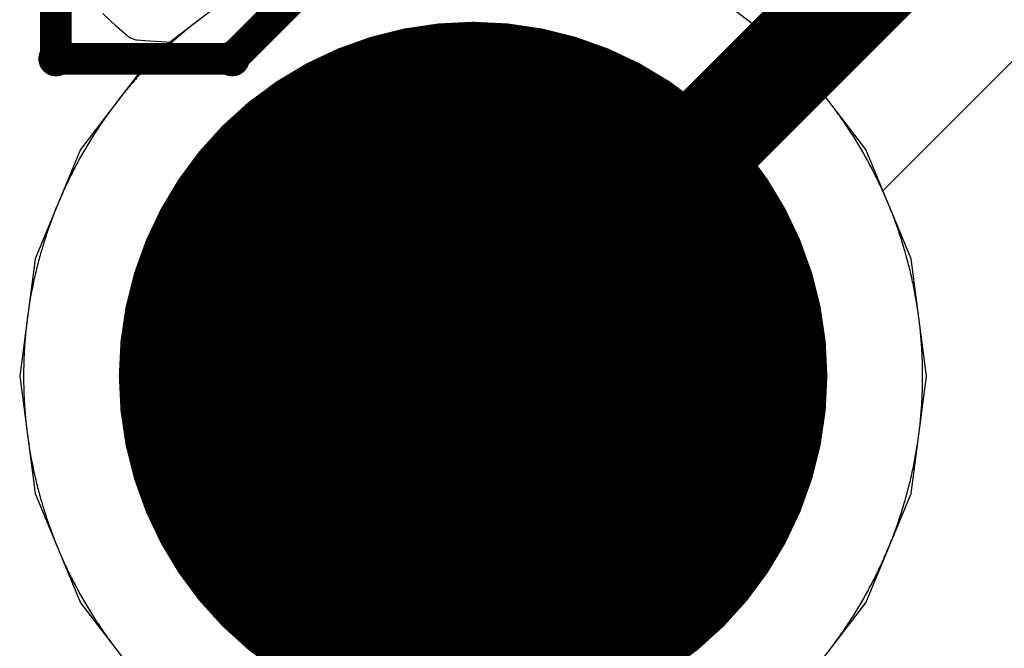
# Model space of a CAD drawing. Extents: x -1.5 to 9, y -3 to 5.
# Tile 137 of 256: x 0.5071 to 0.6002, y 2.8743 to 2.9337. Entities that reach past the tile are written whole.
import ezdxf

# ---------------------------------------------------------------- set-up
doc = ezdxf.new("R2010")
doc.units = 0
doc.layers.get('0').update_dxf_attribs({"linetype": 'CONTINUOUS'})
for name, color, linetype in [('qfn16-30-34-a_copper_signal_1', 1, 'CONTINUOUS'), ('qfn16-30-34-a_copper_signal_2', 1, 'CONTINUOUS'), ('qfn16-30-34-a_copper_signal_bot', 5, 'CONTINUOUS'), ('qfn16-30-34-a_copper_signal_top', 1, 'CONTINUOUS'), ('qfn16-30-34-a_drawing_1', 1, 'CONTINUOUS'), ('qfn16-30-34-a_drillmap_1', 1, 'CONTINUOUS'), ('qfn16-30-34-a_pth_drill', 1, 'CONTINUOUS'), ('qfn16-30-34-a_soldermask_bot', 1, 'CONTINUOUS'), ('qfn16-30-34-a_soldermask_top', 1, 'CONTINUOUS')]:
    doc.layers.add(name, color=color, linetype=linetype)

# ---------------------------------------------------------------- blocks, each defined once
blk = doc.blocks.new('D20')
at = {"const_width": 0.005}
blk.add_lwpolyline([(-0.0025, 0, 1), (0.0025, 0, 1)], format="xyb", close=True, dxfattribs=at)
blk = doc.blocks.new('D24')
at = {"const_width": 0.0325}
blk.add_lwpolyline([(-0.01625, 0, 1), (0.01625, 0, 1)], format="xyb", close=True, dxfattribs=at)
blk = doc.blocks.new('D38')
at = {"const_width": 0.0335}
blk.add_lwpolyline([(-0.01675, 0, 1), (0.01675, 0, 1)], format="xyb", close=True, dxfattribs=at)
blk = doc.blocks.new('D60')
at = {"const_width": 0.0225}
blk.add_lwpolyline([(-0.01125, 0, 1), (0.01125, 0, 1)], format="xyb", close=True, dxfattribs=at)
blk = doc.blocks.new('D69')
at = {"const_width": 0.001667}
blk.add_lwpolyline([(-0.000833, 0, 1), (0.000833, 0, 1)], format="xyb", close=True, dxfattribs=at)
blk = doc.blocks.new('D44')
at = {"const_width": 0.0025}
blk.add_lwpolyline([(-0.00125, 0, 1), (0.00125, 0, 1)], format="xyb", close=True, dxfattribs=at)

msp = doc.modelspace()

# ---------------------------------------------------------------- linework, layer by layer
at = {"layer": 'qfn16-30-34-a_copper_signal_1', "color": 1}
for points in [[(0.524225, 2.933792), (0.524079, 2.93368), (0.523934, 2.933568), (0.523789, 2.933455), (0.523645, 2.933342), (0.523502, 2.933228), (0.523359, 2.933113), (0.523216, 2.932998), (0.523074, 2.932882), (0.522932, 2.932766), (0.522791, 2.932648), (0.52265, 2.932531), (0.52251, 2.932412), (0.52237, 2.932294), (0.522231, 2.932174), (0.522093, 2.932054), (0.521955, 2.931933), (0.521817, 2.931812), (0.52168, 2.93169), (0.521544, 2.931567), (0.521408, 2.931444), (0.521272, 2.931321), (0.521137, 2.931196), (0.521003, 2.931072), (0.520869, 2.930946), (0.520736, 2.93082), (0.520603, 2.930693), (0.520471, 2.930566), (0.52034, 2.930439), (0.520208, 2.93031), (0.520078, 2.930182), (0.519948, 2.930052), (0.519818, 2.929922), (0.51969, 2.929792), (0.519561, 2.92966), (0.519434, 2.929529), (0.519307, 2.929397), (0.51918, 2.929264), (0.519054, 2.929131), (0.518928, 2.928997), (0.518804, 2.928863), (0.518679, 2.928728), (0.518556, 2.928592), (0.518433, 2.928456), (0.51831, 2.92832), (0.518188, 2.928183), (0.518067, 2.928045), (0.517946, 2.927907), (0.517826, 2.927769), (0.517707, 2.92763), (0.517588, 2.92749), (0.517469, 2.92735), (0.517351, 2.927209), (0.517234, 2.927068), (0.517118, 2.926926), (0.517002, 2.926784), (0.516887, 2.926642), (0.516772, 2.926498), (0.516658, 2.926355), (0.516545, 2.926211), (0.516432, 2.926066), (0.51632, 2.925921), (0.516208, 2.925775), (0.516097, 2.925629), (0.515987, 2.925483), (0.515877, 2.925336), (0.515768, 2.925188), (0.51566, 2.92504), (0.515552, 2.924892), (0.515445, 2.924743), (0.515339, 2.924594), (0.515233, 2.924444), (0.515128, 2.924294), (0.515023, 2.924143), (0.514919, 2.923992), (0.514816, 2.92384), (0.514713, 2.923688), (0.514612, 2.923535), (0.51451, 2.923383), (0.51441, 2.923229), (0.51431, 2.923075), (0.514211, 2.922921), (0.514112, 2.922767), (0.514014, 2.922611), (0.513917, 2.922456), (0.51382, 2.9223), (0.513724, 2.922144), (0.513629, 2.921987), (0.513535, 2.92183), (0.513441, 2.921672), (0.513348, 2.921514), (0.513255, 2.921356), (0.513163, 2.921197), (0.513072, 2.921038), (0.512982, 2.920878), (0.512892, 2.920718), (0.512803, 2.920558), (0.512715, 2.920397), (0.512627, 2.920236), (0.51254, 2.920075), (0.512454, 2.919913), (0.512368, 2.919751), (0.512283, 2.919588), (0.512199, 2.919425), (0.512115, 2.919262), (0.512033, 2.919098), (0.511951, 2.918934), (0.511869, 2.91877), (0.511789, 2.918605), (0.511709, 2.91844), (0.51163, 2.918275), (0.511551, 2.918109), (0.511473, 2.917943), (0.511396, 2.917776), (0.51132, 2.91761), (0.511244, 2.917443), (0.511169, 2.917275), (0.511095, 2.917107), (0.511022, 2.916939), (0.510949, 2.916771), (0.510877, 2.916602), (0.510806, 2.916433), (0.510735, 2.916264), (0.510665, 2.916095), (0.510596, 2.915925), (0.510528, 2.915754), (0.51046, 2.915584), (0.510393, 2.915413), (0.510327, 2.915242), (0.510262, 2.915071), (0.510197, 2.914899), (0.510133, 2.914727), (0.51007, 2.914555), (0.510007, 2.914383), (0.509946, 2.91421), (0.509885, 2.914037), (0.509825, 2.913864), (0.509765, 2.91369), (0.509707, 2.913516), (0.509649, 2.913342), (0.509591, 2.913168), (0.509535, 2.912994), (0.509479, 2.912819), (0.509424, 2.912644), (0.50937, 2.912469), (0.509317, 2.912293), (0.509264, 2.912118), (0.509212, 2.911942), (0.509161, 2.911765), (0.509111, 2.911589), (0.509061, 2.911413), (0.509012, 2.911236), (0.508964, 2.911059), (0.508917, 2.910882), (0.50887, 2.910704), (0.508824, 2.910527), (0.508779, 2.910349), (0.508735, 2.910171), (0.508691, 2.909993), (0.508649, 2.909814), (0.508607, 2.909636), (0.508565, 2.909457), (0.508525, 2.909278), (0.508485, 2.909099), (0.508447, 2.90892), (0.508408, 2.908741), (0.508371, 2.908561), (0.508334, 2.908381), (0.508299, 2.908201), (0.508264, 2.908021), (0.508229, 2.907841), (0.508196, 2.907661), (0.508163, 2.90748), (0.508132, 2.9073), (0.5081, 2.907119), (0.50807, 2.906938), (0.508041, 2.906757), (0.508012, 2.906576), (0.507984, 2.906395), (0.507957, 2.906213), (0.50793, 2.906032), (0.507904, 2.90585), (0.50788, 2.905669), (0.507856, 2.905487), (0.507832, 2.905305), (0.50781, 2.905123), (0.507788, 2.904941), (0.507767, 2.904758), (0.507747, 2.904576), (0.507728, 2.904394), (0.507709, 2.904211), (0.507691, 2.904029), (0.507674, 2.903846), (0.507658, 2.903664), (0.507643, 2.903481), (0.507628, 2.903298), (0.507614, 2.903115), (0.507601, 2.902932), (0.507589, 2.902749), (0.507577, 2.902566), (0.507567, 2.902383), (0.507557, 2.9022), (0.507548, 2.902017), (0.507539, 2.901834), (0.507532, 2.90165), (0.507525, 2.901467), (0.507519, 2.901284), (0.507514, 2.9011), (0.50751, 2.900917), (0.507506, 2.900734), (0.507503, 2.90055), (0.507502, 2.900367), (0.5075, 2.900183), (0.5075, 2.9), (0.5075, 2.899817), (0.507502, 2.899633), (0.507503, 2.89945), (0.507506, 2.899266), (0.50751, 2.899083), (0.507514, 2.8989), (0.507519, 2.898716), (0.507525, 2.898533), (0.507532, 2.89835), (0.507539, 2.898166), (0.507548, 2.897983), (0.507557, 2.8978), (0.507567, 2.897617), (0.507577, 2.897434), (0.507589, 2.897251), (0.507601, 2.897068), (0.507614, 2.896885), (0.507628, 2.896702), (0.507643, 2.896519), (0.507658, 2.896336), (0.507674, 2.896154), (0.507691, 2.895971), (0.507709, 2.895789), (0.507728, 2.895606), (0.507747, 2.895424), (0.507767, 2.895242), (0.507788, 2.895059), (0.50781, 2.894877), (0.507832, 2.894695), (0.507856, 2.894513), (0.50788, 2.894331), (0.507904, 2.89415), (0.50793, 2.893968), (0.507957, 2.893787), (0.507984, 2.893605), (0.508012, 2.893424), (0.508041, 2.893243), (0.50807, 2.893062), (0.5081, 2.892881), (0.508132, 2.8927), (0.508163, 2.89252), (0.508196, 2.892339), (0.508229, 2.892159), (0.508264, 2.891979), (0.508299, 2.891799), (0.508334, 2.891619), (0.508371, 2.891439), (0.508408, 2.891259), (0.508447, 2.89108), (0.508485, 2.890901), (0.508525, 2.890722), (0.508565, 2.890543), (0.508607, 2.890364), (0.508649, 2.890186), (0.508691, 2.890007), (0.508735, 2.889829), (0.508779, 2.889651), (0.508824, 2.889473), (0.50887, 2.889296), (0.508917, 2.889118), (0.508964, 2.888941), (0.509012, 2.888764), (0.509061, 2.888587), (0.509111, 2.888411), (0.509161, 2.888235), (0.509212, 2.888058), (0.509264, 2.887882), (0.509317, 2.887707), (0.50937, 2.887531), (0.509424, 2.887356), (0.509479, 2.887181), (0.509535, 2.887006), (0.509591, 2.886832), (0.509649, 2.886658), (0.509707, 2.886484), (0.509765, 2.88631), (0.509825, 2.886136), (0.509885, 2.885963), (0.509946, 2.88579), (0.510007, 2.885617), (0.51007, 2.885445), (0.510133, 2.885273), (0.510197, 2.885101), (0.510262, 2.884929), (0.510327, 2.884758), (0.510393, 2.884587), (0.51046, 2.884416), (0.510528, 2.884246), (0.510596, 2.884075), (0.510665, 2.883905), (0.510735, 2.883736), (0.510806, 2.883567), (0.510877, 2.883398), (0.510949, 2.883229), (0.511022, 2.883061), (0.511095, 2.882893), (0.511169, 2.882725), (0.511244, 2.882557), (0.51132, 2.88239), (0.511396, 2.882224), (0.511473, 2.882057), (0.511551, 2.881891), (0.51163, 2.881725), (0.511709, 2.88156), (0.511789, 2.881395), (0.511869, 2.88123), (0.511951, 2.881066), (0.512033, 2.880902), (0.512115, 2.880738), (0.512199, 2.880575), (0.512283, 2.880412), (0.512368, 2.880249), (0.512454, 2.880087), (0.51254, 2.879925), (0.512627, 2.879764), (0.512715, 2.879603), (0.512803, 2.879442), (0.512892, 2.879282), (0.512982, 2.879122), (0.513072, 2.878962), (0.513163, 2.878803), (0.513255, 2.878644), (0.513348, 2.878486), (0.513441, 2.878328), (0.513535, 2.87817), (0.513629, 2.878013), (0.513724, 2.877856), (0.51382, 2.8777), (0.513917, 2.877544), (0.514014, 2.877389), (0.514112, 2.877233), (0.514211, 2.877079), (0.51431, 2.876925), (0.51441, 2.876771), (0.51451, 2.876617), (0.514612, 2.876465), (0.514713, 2.876312), (0.514816, 2.87616), (0.514919, 2.876008), (0.515023, 2.875857), (0.515128, 2.875706), (0.515233, 2.875556), (0.515339, 2.875406), (0.515445, 2.875257), (0.515552, 2.875108), (0.51566, 2.87496), (0.515768, 2.874812), (0.515877, 2.874664), (0.515987, 2.874517), (0.516097, 2.874371), (0.516208, 2.874225)], [(0.583792, 2.874225), (0.583903, 2.874371), (0.584013, 2.874517), (0.584123, 2.874664), (0.584232, 2.874812), (0.58434, 2.87496), (0.584448, 2.875108), (0.584555, 2.875257), (0.584661, 2.875406), (0.584767, 2.875556), (0.584872, 2.875706), (0.584977, 2.875857), (0.585081, 2.876008), (0.585184, 2.87616), (0.585287, 2.876312), (0.585388, 2.876465), (0.58549, 2.876617), (0.58559, 2.876771), (0.58569, 2.876925), (0.585789, 2.877079), (0.585888, 2.877233), (0.585986, 2.877389), (0.586083, 2.877544), (0.58618, 2.8777), (0.586276, 2.877856), (0.586371, 2.878013), (0.586465, 2.87817), (0.586559, 2.878328), (0.586652, 2.878486), (0.586745, 2.878644), (0.586837, 2.878803), (0.586928, 2.878962), (0.587018, 2.879122), (0.587108, 2.879282), (0.587197, 2.879442), (0.587285, 2.879603), (0.587373, 2.879764), (0.58746, 2.879925), (0.587546, 2.880087), (0.587632, 2.880249), (0.587717, 2.880412), (0.587801, 2.880575), (0.587885, 2.880738), (0.587967, 2.880902), (0.588049, 2.881066), (0.588131, 2.88123), (0.588211, 2.881395), (0.588291, 2.88156), (0.58837, 2.881725), (0.588449, 2.881891), (0.588527, 2.882057), (0.588604, 2.882224), (0.58868, 2.88239), (0.588756, 2.882557), (0.588831, 2.882725), (0.588905, 2.882893), (0.588978, 2.883061), (0.589051, 2.883229), (0.589123, 2.883398), (0.589194, 2.883567), (0.589265, 2.883736), (0.589335, 2.883905), (0.589404, 2.884075), (0.589472, 2.884246), (0.58954, 2.884416), (0.589607, 2.884587), (0.589673, 2.884758), (0.589738, 2.884929), (0.589803, 2.885101), (0.589867, 2.885273), (0.58993, 2.885445), (0.589992, 2.885617), (0.590054, 2.88579), (0.590115, 2.885963), (0.590175, 2.886136), (0.590235, 2.88631), (0.590293, 2.886484), (0.590351, 2.886658), (0.590409, 2.886832), (0.590465, 2.887006), (0.590521, 2.887181), (0.590576, 2.887356), (0.59063, 2.887531), (0.590683, 2.887707), (0.590736, 2.887882), (0.590788, 2.888058), (0.590839, 2.888235), (0.590889, 2.888411), (0.590939, 2.888587), (0.590988, 2.888764), (0.591036, 2.888941), (0.591083, 2.889118), (0.59113, 2.889296), (0.591176, 2.889473), (0.591221, 2.889651), (0.591265, 2.889829), (0.591309, 2.890007), (0.591351, 2.890186), (0.591393, 2.890364), (0.591434, 2.890543), (0.591475, 2.890722), (0.591515, 2.890901), (0.591553, 2.89108), (0.591592, 2.891259), (0.591629, 2.891439), (0.591665, 2.891619), (0.591701, 2.891799), (0.591736, 2.891979), (0.59177, 2.892159), (0.591804, 2.892339), (0.591837, 2.89252), (0.591869, 2.8927), (0.5919, 2.892881), (0.59193, 2.893062), (0.59196, 2.893243), (0.591988, 2.893424), (0.592016, 2.893605), (0.592043, 2.893787), (0.59207, 2.893968), (0.592096, 2.89415), (0.59212, 2.894331), (0.592144, 2.894513), (0.592168, 2.894695), (0.59219, 2.894877), (0.592212, 2.895059), (0.592233, 2.895242), (0.592253, 2.895424), (0.592272, 2.895606), (0.592291, 2.895789), (0.592309, 2.895971), (0.592326, 2.896154), (0.592342, 2.896336), (0.592357, 2.896519), (0.592372, 2.896702), (0.592386, 2.896885), (0.592399, 2.897068), (0.592411, 2.897251), (0.592423, 2.897434), (0.592433, 2.897617), (0.592443, 2.8978), (0.592452, 2.897983), (0.592461, 2.898166), (0.592468, 2.89835), (0.592475, 2.898533), (0.592481, 2.898716), (0.592486, 2.8989), (0.59249, 2.899083), (0.592494, 2.899266), (0.592496, 2.89945), (0.592499, 2.899633), (0.5925, 2.899817), (0.5925, 2.9), (0.5925, 2.900183), (0.592499, 2.900367), (0.592496, 2.90055), (0.592494, 2.900734), (0.59249, 2.900917), (0.592486, 2.9011), (0.592481, 2.901284), (0.592475, 2.901467), (0.592468, 2.90165), (0.592461, 2.901834), (0.592452, 2.902017), (0.592443, 2.9022), (0.592433, 2.902383), (0.592423, 2.902566), (0.592411, 2.902749), (0.592399, 2.902932), (0.592386, 2.903115), (0.592372, 2.903298), (0.592357, 2.903481), (0.592342, 2.903664), (0.592326, 2.903846), (0.592309, 2.904029), (0.592291, 2.904211), (0.592272, 2.904394), (0.592253, 2.904576), (0.592233, 2.904758), (0.592212, 2.904941), (0.59219, 2.905123), (0.592168, 2.905305), (0.592144, 2.905487), (0.59212, 2.905669), (0.592096, 2.90585), (0.59207, 2.906032), (0.592043, 2.906213), (0.592016, 2.906395), (0.591988, 2.906576), (0.59196, 2.906757), (0.59193, 2.906938), (0.5919, 2.907119), (0.591869, 2.9073), (0.591837, 2.90748), (0.591804, 2.907661), (0.59177, 2.907841), (0.591736, 2.908021), (0.591701, 2.908201), (0.591665, 2.908381), (0.591629, 2.908561), (0.591592, 2.908741), (0.591553, 2.90892), (0.591515, 2.909099), (0.591475, 2.909278), (0.591434, 2.909457), (0.591393, 2.909636), (0.591351, 2.909814), (0.591309, 2.909993), (0.591265, 2.910171), (0.591221, 2.910349), (0.591176, 2.910527), (0.59113, 2.910704), (0.591083, 2.910882), (0.591036, 2.911059), (0.590988, 2.911236), (0.590939, 2.911413), (0.590889, 2.911589), (0.590839, 2.911765), (0.590788, 2.911942), (0.590736, 2.912118), (0.590683, 2.912293), (0.59063, 2.912469), (0.590576, 2.912644), (0.590521, 2.912819), (0.590465, 2.912994), (0.590409, 2.913168), (0.590351, 2.913342), (0.590293, 2.913516), (0.590235, 2.91369), (0.590175, 2.913864), (0.590115, 2.914037), (0.590054, 2.91421), (0.589992, 2.914383), (0.58993, 2.914555), (0.589867, 2.914727), (0.589803, 2.914899), (0.589738, 2.915071), (0.589673, 2.915242), (0.589607, 2.915413), (0.58954, 2.915584), (0.589472, 2.915754), (0.589404, 2.915925), (0.589335, 2.916095), (0.589265, 2.916264), (0.589194, 2.916433), (0.589123, 2.916602), (0.589051, 2.916771), (0.588978, 2.916939), (0.588905, 2.917107), (0.588831, 2.917275), (0.588756, 2.917443), (0.58868, 2.91761), (0.588604, 2.917776), (0.588527, 2.917943), (0.588449, 2.918109), (0.58837, 2.918275), (0.588291, 2.91844), (0.588211, 2.918605), (0.588131, 2.91877), (0.588049, 2.918934), (0.587967, 2.919098), (0.587885, 2.919262), (0.587801, 2.919425), (0.587717, 2.919588), (0.587632, 2.919751), (0.587546, 2.919913), (0.58746, 2.920075), (0.587373, 2.920236), (0.587285, 2.920397), (0.587197, 2.920558), (0.587108, 2.920718), (0.587018, 2.920878), (0.586928, 2.921038), (0.586837, 2.921197), (0.586745, 2.921356), (0.586652, 2.921514), (0.586559, 2.921672), (0.586465, 2.92183), (0.586371, 2.921987), (0.586276, 2.922144), (0.58618, 2.9223), (0.586083, 2.922456), (0.585986, 2.922611), (0.585888, 2.922767), (0.585789, 2.922921), (0.58569, 2.923075), (0.58559, 2.923229), (0.58549, 2.923383), (0.585388, 2.923535), (0.585287, 2.923688), (0.585184, 2.92384), (0.585081, 2.923992), (0.584977, 2.924143), (0.584872, 2.924294), (0.584767, 2.924444), (0.584661, 2.924594), (0.584555, 2.924743), (0.584448, 2.924892), (0.58434, 2.92504), (0.584232, 2.925188), (0.584123, 2.925336), (0.584013, 2.925483), (0.583903, 2.925629), (0.583792, 2.925775), (0.58368, 2.925921), (0.583568, 2.926066), (0.583455, 2.926211), (0.583342, 2.926355), (0.583228, 2.926498), (0.583113, 2.926642), (0.582998, 2.926784), (0.582882, 2.926926), (0.582766, 2.927068), (0.582649, 2.927209), (0.582531, 2.92735), (0.582412, 2.92749), (0.582293, 2.92763), (0.582174, 2.927769), (0.582054, 2.927907), (0.581933, 2.928045), (0.581812, 2.928183), (0.58169, 2.92832), (0.581567, 2.928456), (0.581444, 2.928592), (0.581321, 2.928728), (0.581196, 2.928863), (0.581072, 2.928997), (0.580946, 2.929131), (0.58082, 2.929264), (0.580693, 2.929397), (0.580566, 2.929529), (0.580439, 2.92966), (0.58031, 2.929792), (0.580182, 2.929922), (0.580052, 2.930052), (0.579922, 2.930182), (0.579792, 2.93031), (0.57966, 2.930439), (0.579529, 2.930566), (0.579397, 2.930693), (0.579264, 2.93082), (0.579131, 2.930946), (0.578997, 2.931072), (0.578863, 2.931196), (0.578728, 2.931321), (0.578592, 2.931444), (0.578456, 2.931567), (0.57832, 2.93169), (0.578183, 2.931812), (0.578045, 2.931933), (0.577907, 2.932054), (0.577769, 2.932174), (0.57763, 2.932294), (0.57749, 2.932412), (0.57735, 2.932531), (0.577209, 2.932648), (0.577068, 2.932766), (0.576926, 2.932882), (0.576784, 2.932998), (0.576641, 2.933113), (0.576498, 2.933228), (0.576355, 2.933342), (0.576211, 2.933455), (0.576066, 2.933568), (0.575921, 2.93368), (0.575775, 2.933792)]]:
    msp.add_lwpolyline(points, dxfattribs=at)
at = {"layer": 'qfn16-30-34-a_copper_signal_2', "color": 1}
for points in [[(0.524225, 2.933792), (0.524079, 2.93368), (0.523934, 2.933568), (0.523789, 2.933455), (0.523645, 2.933342), (0.523502, 2.933228), (0.523359, 2.933113), (0.523216, 2.932998), (0.523074, 2.932882), (0.522932, 2.932766), (0.522791, 2.932648), (0.52265, 2.932531), (0.52251, 2.932412), (0.52237, 2.932294), (0.522231, 2.932174), (0.522093, 2.932054), (0.521955, 2.931933), (0.521817, 2.931812), (0.52168, 2.93169), (0.521544, 2.931567), (0.521408, 2.931444), (0.521272, 2.931321), (0.521137, 2.931196), (0.521003, 2.931072), (0.520869, 2.930946), (0.520736, 2.93082), (0.520603, 2.930693), (0.520471, 2.930566), (0.52034, 2.930439), (0.520208, 2.93031), (0.520078, 2.930182), (0.519948, 2.930052), (0.519818, 2.929922), (0.51969, 2.929792), (0.519561, 2.92966), (0.519434, 2.929529), (0.519307, 2.929397), (0.51918, 2.929264), (0.519054, 2.929131), (0.518928, 2.928997), (0.518804, 2.928863), (0.518679, 2.928728), (0.518556, 2.928592), (0.518433, 2.928456), (0.51831, 2.92832), (0.518188, 2.928183), (0.518067, 2.928045), (0.517946, 2.927907), (0.517826, 2.927769), (0.517707, 2.92763), (0.517588, 2.92749), (0.517469, 2.92735), (0.517351, 2.927209), (0.517234, 2.927068), (0.517118, 2.926926), (0.517002, 2.926784), (0.516887, 2.926642), (0.516772, 2.926498), (0.516658, 2.926355), (0.516545, 2.926211), (0.516432, 2.926066), (0.51632, 2.925921), (0.516208, 2.925775), (0.516097, 2.925629), (0.515987, 2.925483), (0.515877, 2.925336), (0.515768, 2.925188), (0.51566, 2.92504), (0.515552, 2.924892), (0.515445, 2.924743), (0.515339, 2.924594), (0.515233, 2.924444), (0.515128, 2.924294), (0.515023, 2.924143), (0.514919, 2.923992), (0.514816, 2.92384), (0.514713, 2.923688), (0.514612, 2.923535), (0.51451, 2.923383), (0.51441, 2.923229), (0.51431, 2.923075), (0.514211, 2.922921), (0.514112, 2.922767), (0.514014, 2.922611), (0.513917, 2.922456), (0.51382, 2.9223), (0.513724, 2.922144), (0.513629, 2.921987), (0.513535, 2.92183), (0.513441, 2.921672), (0.513348, 2.921514), (0.513255, 2.921356), (0.513163, 2.921197), (0.513072, 2.921038), (0.512982, 2.920878), (0.512892, 2.920718), (0.512803, 2.920558), (0.512715, 2.920397), (0.512627, 2.920236), (0.51254, 2.920075), (0.512454, 2.919913), (0.512368, 2.919751), (0.512283, 2.919588), (0.512199, 2.919425), (0.512115, 2.919262), (0.512033, 2.919098), (0.511951, 2.918934), (0.511869, 2.91877), (0.511789, 2.918605), (0.511709, 2.91844), (0.51163, 2.918275), (0.511551, 2.918109), (0.511473, 2.917943), (0.511396, 2.917776), (0.51132, 2.91761), (0.511244, 2.917443), (0.511169, 2.917275), (0.511095, 2.917107), (0.511022, 2.916939), (0.510949, 2.916771), (0.510877, 2.916602), (0.510806, 2.916433), (0.510735, 2.916264), (0.510665, 2.916095), (0.510596, 2.915925), (0.510528, 2.915754), (0.51046, 2.915584), (0.510393, 2.915413), (0.510327, 2.915242), (0.510262, 2.915071), (0.510197, 2.914899), (0.510133, 2.914727), (0.51007, 2.914555), (0.510007, 2.914383), (0.509946, 2.91421), (0.509885, 2.914037), (0.509825, 2.913864), (0.509765, 2.91369), (0.509707, 2.913516), (0.509649, 2.913342), (0.509591, 2.913168), (0.509535, 2.912994), (0.509479, 2.912819), (0.509424, 2.912644), (0.50937, 2.912469), (0.509317, 2.912293), (0.509264, 2.912118), (0.509212, 2.911942), (0.509161, 2.911765), (0.509111, 2.911589), (0.509061, 2.911413), (0.509012, 2.911236), (0.508964, 2.911059), (0.508917, 2.910882), (0.50887, 2.910704), (0.508824, 2.910527), (0.508779, 2.910349), (0.508735, 2.910171), (0.508691, 2.909993), (0.508649, 2.909814), (0.508607, 2.909636), (0.508565, 2.909457), (0.508525, 2.909278), (0.508485, 2.909099), (0.508447, 2.90892), (0.508408, 2.908741), (0.508371, 2.908561), (0.508334, 2.908381), (0.508299, 2.908201), (0.508264, 2.908021), (0.508229, 2.907841), (0.508196, 2.907661), (0.508163, 2.90748), (0.508132, 2.9073), (0.5081, 2.907119), (0.50807, 2.906938), (0.508041, 2.906757), (0.508012, 2.906576), (0.507984, 2.906395), (0.507957, 2.906213), (0.50793, 2.906032), (0.507904, 2.90585), (0.50788, 2.905669), (0.507856, 2.905487), (0.507832, 2.905305), (0.50781, 2.905123), (0.507788, 2.904941), (0.507767, 2.904758), (0.507747, 2.904576), (0.507728, 2.904394), (0.507709, 2.904211), (0.507691, 2.904029), (0.507674, 2.903846), (0.507658, 2.903664), (0.507643, 2.903481), (0.507628, 2.903298), (0.507614, 2.903115), (0.507601, 2.902932), (0.507589, 2.902749), (0.507577, 2.902566), (0.507567, 2.902383), (0.507557, 2.9022), (0.507548, 2.902017), (0.507539, 2.901834), (0.507532, 2.90165), (0.507525, 2.901467), (0.507519, 2.901284), (0.507514, 2.9011), (0.50751, 2.900917), (0.507506, 2.900734), (0.507503, 2.90055), (0.507502, 2.900367), (0.5075, 2.900183), (0.5075, 2.9), (0.5075, 2.899817), (0.507502, 2.899633), (0.507503, 2.89945), (0.507506, 2.899266), (0.50751, 2.899083), (0.507514, 2.8989), (0.507519, 2.898716), (0.507525, 2.898533), (0.507532, 2.89835), (0.507539, 2.898166), (0.507548, 2.897983), (0.507557, 2.8978), (0.507567, 2.897617), (0.507577, 2.897434), (0.507589, 2.897251), (0.507601, 2.897068), (0.507614, 2.896885), (0.507628, 2.896702), (0.507643, 2.896519), (0.507658, 2.896336), (0.507674, 2.896154), (0.507691, 2.895971), (0.507709, 2.895789), (0.507728, 2.895606), (0.507747, 2.895424), (0.507767, 2.895242), (0.507788, 2.895059), (0.50781, 2.894877), (0.507832, 2.894695), (0.507856, 2.894513), (0.50788, 2.894331), (0.507904, 2.89415), (0.50793, 2.893968), (0.507957, 2.893787), (0.507984, 2.893605), (0.508012, 2.893424), (0.508041, 2.893243), (0.50807, 2.893062), (0.5081, 2.892881), (0.508132, 2.8927), (0.508163, 2.89252), (0.508196, 2.892339), (0.508229, 2.892159), (0.508264, 2.891979), (0.508299, 2.891799), (0.508334, 2.891619), (0.508371, 2.891439), (0.508408, 2.891259), (0.508447, 2.89108), (0.508485, 2.890901), (0.508525, 2.890722), (0.508565, 2.890543), (0.508607, 2.890364), (0.508649, 2.890186), (0.508691, 2.890007), (0.508735, 2.889829), (0.508779, 2.889651), (0.508824, 2.889473), (0.50887, 2.889296), (0.508917, 2.889118), (0.508964, 2.888941), (0.509012, 2.888764), (0.509061, 2.888587), (0.509111, 2.888411), (0.509161, 2.888235), (0.509212, 2.888058), (0.509264, 2.887882), (0.509317, 2.887707), (0.50937, 2.887531), (0.509424, 2.887356), (0.509479, 2.887181), (0.509535, 2.887006), (0.509591, 2.886832), (0.509649, 2.886658), (0.509707, 2.886484), (0.509765, 2.88631), (0.509825, 2.886136), (0.509885, 2.885963), (0.509946, 2.88579), (0.510007, 2.885617), (0.51007, 2.885445), (0.510133, 2.885273), (0.510197, 2.885101), (0.510262, 2.884929), (0.510327, 2.884758), (0.510393, 2.884587), (0.51046, 2.884416), (0.510528, 2.884246), (0.510596, 2.884075), (0.510665, 2.883905), (0.510735, 2.883736), (0.510806, 2.883567), (0.510877, 2.883398), (0.510949, 2.883229), (0.511022, 2.883061), (0.511095, 2.882893), (0.511169, 2.882725), (0.511244, 2.882557), (0.51132, 2.88239), (0.511396, 2.882224), (0.511473, 2.882057), (0.511551, 2.881891), (0.51163, 2.881725), (0.511709, 2.88156), (0.511789, 2.881395), (0.511869, 2.88123), (0.511951, 2.881066), (0.512033, 2.880902), (0.512115, 2.880738), (0.512199, 2.880575), (0.512283, 2.880412), (0.512368, 2.880249), (0.512454, 2.880087), (0.51254, 2.879925), (0.512627, 2.879764), (0.512715, 2.879603), (0.512803, 2.879442), (0.512892, 2.879282), (0.512982, 2.879122), (0.513072, 2.878962), (0.513163, 2.878803), (0.513255, 2.878644), (0.513348, 2.878486), (0.513441, 2.878328), (0.513535, 2.87817), (0.513629, 2.878013), (0.513724, 2.877856), (0.51382, 2.8777), (0.513917, 2.877544), (0.514014, 2.877389), (0.514112, 2.877233), (0.514211, 2.877079), (0.51431, 2.876925), (0.51441, 2.876771), (0.51451, 2.876617), (0.514612, 2.876465), (0.514713, 2.876312), (0.514816, 2.87616), (0.514919, 2.876008), (0.515023, 2.875857), (0.515128, 2.875706), (0.515233, 2.875556), (0.515339, 2.875406), (0.515445, 2.875257), (0.515552, 2.875108), (0.51566, 2.87496), (0.515768, 2.874812), (0.515877, 2.874664), (0.515987, 2.874517), (0.516097, 2.874371), (0.516208, 2.874225)], [(0.583792, 2.874225), (0.583903, 2.874371), (0.584013, 2.874517), (0.584123, 2.874664), (0.584232, 2.874812), (0.58434, 2.87496), (0.584448, 2.875108), (0.584555, 2.875257), (0.584661, 2.875406), (0.584767, 2.875556), (0.584872, 2.875706), (0.584977, 2.875857), (0.585081, 2.876008), (0.585184, 2.87616), (0.585287, 2.876312), (0.585388, 2.876465), (0.58549, 2.876617), (0.58559, 2.876771), (0.58569, 2.876925), (0.585789, 2.877079), (0.585888, 2.877233), (0.585986, 2.877389), (0.586083, 2.877544), (0.58618, 2.8777), (0.586276, 2.877856), (0.586371, 2.878013), (0.586465, 2.87817), (0.586559, 2.878328), (0.586652, 2.878486), (0.586745, 2.878644), (0.586837, 2.878803), (0.586928, 2.878962), (0.587018, 2.879122), (0.587108, 2.879282), (0.587197, 2.879442), (0.587285, 2.879603), (0.587373, 2.879764), (0.58746, 2.879925), (0.587546, 2.880087), (0.587632, 2.880249), (0.587717, 2.880412), (0.587801, 2.880575), (0.587885, 2.880738), (0.587967, 2.880902), (0.588049, 2.881066), (0.588131, 2.88123), (0.588211, 2.881395), (0.588291, 2.88156), (0.58837, 2.881725), (0.588449, 2.881891), (0.588527, 2.882057), (0.588604, 2.882224), (0.58868, 2.88239), (0.588756, 2.882557), (0.588831, 2.882725), (0.588905, 2.882893), (0.588978, 2.883061), (0.589051, 2.883229), (0.589123, 2.883398), (0.589194, 2.883567), (0.589265, 2.883736), (0.589335, 2.883905), (0.589404, 2.884075), (0.589472, 2.884246), (0.58954, 2.884416), (0.589607, 2.884587), (0.589673, 2.884758), (0.589738, 2.884929), (0.589803, 2.885101), (0.589867, 2.885273), (0.58993, 2.885445), (0.589992, 2.885617), (0.590054, 2.88579), (0.590115, 2.885963), (0.590175, 2.886136), (0.590235, 2.88631), (0.590293, 2.886484), (0.590351, 2.886658), (0.590409, 2.886832), (0.590465, 2.887006), (0.590521, 2.887181), (0.590576, 2.887356), (0.59063, 2.887531), (0.590683, 2.887707), (0.590736, 2.887882), (0.590788, 2.888058), (0.590839, 2.888235), (0.590889, 2.888411), (0.590939, 2.888587), (0.590988, 2.888764), (0.591036, 2.888941), (0.591083, 2.889118), (0.59113, 2.889296), (0.591176, 2.889473), (0.591221, 2.889651), (0.591265, 2.889829), (0.591309, 2.890007), (0.591351, 2.890186), (0.591393, 2.890364), (0.591434, 2.890543), (0.591475, 2.890722), (0.591515, 2.890901), (0.591553, 2.89108), (0.591592, 2.891259), (0.591629, 2.891439), (0.591665, 2.891619), (0.591701, 2.891799), (0.591736, 2.891979), (0.59177, 2.892159), (0.591804, 2.892339), (0.591837, 2.89252), (0.591869, 2.8927), (0.5919, 2.892881), (0.59193, 2.893062), (0.59196, 2.893243), (0.591988, 2.893424), (0.592016, 2.893605), (0.592043, 2.893787), (0.59207, 2.893968), (0.592096, 2.89415), (0.59212, 2.894331), (0.592144, 2.894513), (0.592168, 2.894695), (0.59219, 2.894877), (0.592212, 2.895059), (0.592233, 2.895242), (0.592253, 2.895424), (0.592272, 2.895606), (0.592291, 2.895789), (0.592309, 2.895971), (0.592326, 2.896154), (0.592342, 2.896336), (0.592357, 2.896519), (0.592372, 2.896702), (0.592386, 2.896885), (0.592399, 2.897068), (0.592411, 2.897251), (0.592423, 2.897434), (0.592433, 2.897617), (0.592443, 2.8978), (0.592452, 2.897983), (0.592461, 2.898166), (0.592468, 2.89835), (0.592475, 2.898533), (0.592481, 2.898716), (0.592486, 2.8989), (0.59249, 2.899083), (0.592494, 2.899266), (0.592496, 2.89945), (0.592499, 2.899633), (0.5925, 2.899817), (0.5925, 2.9), (0.5925, 2.900183), (0.592499, 2.900367), (0.592496, 2.90055), (0.592494, 2.900734), (0.59249, 2.900917), (0.592486, 2.9011), (0.592481, 2.901284), (0.592475, 2.901467), (0.592468, 2.90165), (0.592461, 2.901834), (0.592452, 2.902017), (0.592443, 2.9022), (0.592433, 2.902383), (0.592423, 2.902566), (0.592411, 2.902749), (0.592399, 2.902932), (0.592386, 2.903115), (0.592372, 2.903298), (0.592357, 2.903481), (0.592342, 2.903664), (0.592326, 2.903846), (0.592309, 2.904029), (0.592291, 2.904211), (0.592272, 2.904394), (0.592253, 2.904576), (0.592233, 2.904758), (0.592212, 2.904941), (0.59219, 2.905123), (0.592168, 2.905305), (0.592144, 2.905487), (0.59212, 2.905669), (0.592096, 2.90585), (0.59207, 2.906032), (0.592043, 2.906213), (0.592016, 2.906395), (0.591988, 2.906576), (0.59196, 2.906757), (0.59193, 2.906938), (0.5919, 2.907119), (0.591869, 2.9073), (0.591837, 2.90748), (0.591804, 2.907661), (0.59177, 2.907841), (0.591736, 2.908021), (0.591701, 2.908201), (0.591665, 2.908381), (0.591629, 2.908561), (0.591592, 2.908741), (0.591553, 2.90892), (0.591515, 2.909099), (0.591475, 2.909278), (0.591434, 2.909457), (0.591393, 2.909636), (0.591351, 2.909814), (0.591309, 2.909993), (0.591265, 2.910171), (0.591221, 2.910349), (0.591176, 2.910527), (0.59113, 2.910704), (0.591083, 2.910882), (0.591036, 2.911059), (0.590988, 2.911236), (0.590939, 2.911413), (0.590889, 2.911589), (0.590839, 2.911765), (0.590788, 2.911942), (0.590736, 2.912118), (0.590683, 2.912293), (0.59063, 2.912469), (0.590576, 2.912644), (0.590521, 2.912819), (0.590465, 2.912994), (0.590409, 2.913168), (0.590351, 2.913342), (0.590293, 2.913516), (0.590235, 2.91369), (0.590175, 2.913864), (0.590115, 2.914037), (0.590054, 2.91421), (0.589992, 2.914383), (0.58993, 2.914555), (0.589867, 2.914727), (0.589803, 2.914899), (0.589738, 2.915071), (0.589673, 2.915242), (0.589607, 2.915413), (0.58954, 2.915584), (0.589472, 2.915754), (0.589404, 2.915925), (0.589335, 2.916095), (0.589265, 2.916264), (0.589194, 2.916433), (0.589123, 2.916602), (0.589051, 2.916771), (0.588978, 2.916939), (0.588905, 2.917107), (0.588831, 2.917275), (0.588756, 2.917443), (0.58868, 2.91761), (0.588604, 2.917776), (0.588527, 2.917943), (0.588449, 2.918109), (0.58837, 2.918275), (0.588291, 2.91844), (0.588211, 2.918605), (0.588131, 2.91877), (0.588049, 2.918934), (0.587967, 2.919098), (0.587885, 2.919262), (0.587801, 2.919425), (0.587717, 2.919588), (0.587632, 2.919751), (0.587546, 2.919913), (0.58746, 2.920075), (0.587373, 2.920236), (0.587285, 2.920397), (0.587197, 2.920558), (0.587108, 2.920718), (0.587018, 2.920878), (0.586928, 2.921038), (0.586837, 2.921197), (0.586745, 2.921356), (0.586652, 2.921514), (0.586559, 2.921672), (0.586465, 2.92183), (0.586371, 2.921987), (0.586276, 2.922144), (0.58618, 2.9223), (0.586083, 2.922456), (0.585986, 2.922611), (0.585888, 2.922767), (0.585789, 2.922921), (0.58569, 2.923075), (0.58559, 2.923229), (0.58549, 2.923383), (0.585388, 2.923535), (0.585287, 2.923688), (0.585184, 2.92384), (0.585081, 2.923992), (0.584977, 2.924143), (0.584872, 2.924294), (0.584767, 2.924444), (0.584661, 2.924594), (0.584555, 2.924743), (0.584448, 2.924892), (0.58434, 2.92504), (0.584232, 2.925188), (0.584123, 2.925336), (0.584013, 2.925483), (0.583903, 2.925629), (0.583792, 2.925775), (0.58368, 2.925921), (0.583568, 2.926066), (0.583455, 2.926211), (0.583342, 2.926355), (0.583228, 2.926498), (0.583113, 2.926642), (0.582998, 2.926784), (0.582882, 2.926926), (0.582766, 2.927068), (0.582649, 2.927209), (0.582531, 2.92735), (0.582412, 2.92749), (0.582293, 2.92763), (0.582174, 2.927769), (0.582054, 2.927907), (0.581933, 2.928045), (0.581812, 2.928183), (0.58169, 2.92832), (0.581567, 2.928456), (0.581444, 2.928592), (0.581321, 2.928728), (0.581196, 2.928863), (0.581072, 2.928997), (0.580946, 2.929131), (0.58082, 2.929264), (0.580693, 2.929397), (0.580566, 2.929529), (0.580439, 2.92966), (0.58031, 2.929792), (0.580182, 2.929922), (0.580052, 2.930052), (0.579922, 2.930182), (0.579792, 2.93031), (0.57966, 2.930439), (0.579529, 2.930566), (0.579397, 2.930693), (0.579264, 2.93082), (0.579131, 2.930946), (0.578997, 2.931072), (0.578863, 2.931196), (0.578728, 2.931321), (0.578592, 2.931444), (0.578456, 2.931567), (0.57832, 2.93169), (0.578183, 2.931812), (0.578045, 2.931933), (0.577907, 2.932054), (0.577769, 2.932174), (0.57763, 2.932294), (0.57749, 2.932412), (0.57735, 2.932531), (0.577209, 2.932648), (0.577068, 2.932766), (0.576926, 2.932882), (0.576784, 2.932998), (0.576641, 2.933113), (0.576498, 2.933228), (0.576355, 2.933342), (0.576211, 2.933455), (0.576066, 2.933568), (0.575921, 2.93368), (0.575775, 2.933792)]]:
    msp.add_lwpolyline(points, dxfattribs=at)
at = {"layer": 'qfn16-30-34-a_copper_signal_bot', "color": 5}
for points in [[(0.55, 2.942867), (0.538905, 2.941406), (0.528567, 2.937124), (0.519689, 2.930311), (0.512876, 2.921433), (0.508594, 2.911095), (0.507133, 2.9), (0.508594, 2.888905), (0.512876, 2.878567), (0.519689, 2.869689)], [(0.580311, 2.869689), (0.587124, 2.878567), (0.591406, 2.888905), (0.592867, 2.9), (0.591406, 2.911095), (0.587124, 2.921433), (0.580311, 2.930311), (0.571433, 2.937124), (0.561095, 2.941406), (0.55, 2.942867)]]:
    msp.add_lwpolyline(points, dxfattribs=at)
at = {"layer": 'qfn16-30-34-a_copper_signal_top', "color": 1, "const_width": 0.01}
msp.add_lwpolyline([(0.55, 2.9), (0.625, 2.975)], dxfattribs=at)
at = {"layer": 'qfn16-30-34-a_copper_signal_top', "color": 1}
for points in [[(0.583792, 2.874225), (0.583903, 2.874371), (0.584013, 2.874517), (0.584123, 2.874664), (0.584232, 2.874812), (0.58434, 2.87496), (0.584448, 2.875108), (0.584555, 2.875257), (0.584661, 2.875406), (0.584767, 2.875556), (0.584872, 2.875706), (0.584977, 2.875857), (0.585081, 2.876008), (0.585184, 2.87616), (0.585287, 2.876312), (0.585388, 2.876465), (0.58549, 2.876617), (0.58559, 2.876771), (0.58569, 2.876925), (0.585789, 2.877079), (0.585888, 2.877233), (0.585986, 2.877389), (0.586083, 2.877544), (0.58618, 2.8777), (0.586276, 2.877856), (0.586371, 2.878013), (0.586465, 2.87817), (0.586559, 2.878328), (0.586652, 2.878486), (0.586745, 2.878644), (0.586837, 2.878803), (0.586928, 2.878962), (0.587018, 2.879122), (0.587108, 2.879282), (0.587197, 2.879442), (0.587285, 2.879603), (0.587373, 2.879764), (0.58746, 2.879925), (0.587546, 2.880087), (0.587632, 2.880249), (0.587717, 2.880412), (0.587801, 2.880575), (0.587885, 2.880738), (0.587967, 2.880902), (0.588049, 2.881066), (0.588131, 2.88123), (0.588211, 2.881395), (0.588291, 2.88156), (0.58837, 2.881725), (0.588449, 2.881891), (0.588527, 2.882057), (0.588604, 2.882224), (0.58868, 2.88239), (0.588756, 2.882557), (0.588831, 2.882725), (0.588905, 2.882893), (0.588978, 2.883061), (0.589051, 2.883229), (0.589123, 2.883398), (0.589194, 2.883567), (0.589265, 2.883736), (0.589335, 2.883905), (0.589404, 2.884075), (0.589472, 2.884246), (0.58954, 2.884416), (0.589607, 2.884587), (0.589673, 2.884758), (0.589738, 2.884929), (0.589803, 2.885101), (0.589867, 2.885273), (0.58993, 2.885445), (0.589992, 2.885617), (0.590054, 2.88579), (0.590115, 2.885963), (0.590175, 2.886136), (0.590235, 2.88631), (0.590293, 2.886484), (0.590351, 2.886658), (0.590409, 2.886832), (0.590465, 2.887006), (0.590521, 2.887181), (0.590576, 2.887356), (0.59063, 2.887531), (0.590683, 2.887707), (0.590736, 2.887882), (0.590788, 2.888058), (0.590839, 2.888235), (0.590889, 2.888411), (0.590939, 2.888587), (0.590988, 2.888764), (0.591036, 2.888941), (0.591083, 2.889118), (0.59113, 2.889296), (0.591176, 2.889473), (0.591221, 2.889651), (0.591265, 2.889829), (0.591309, 2.890007), (0.591351, 2.890186), (0.591393, 2.890364), (0.591434, 2.890543), (0.591475, 2.890722), (0.591515, 2.890901), (0.591553, 2.89108), (0.591592, 2.891259), (0.591629, 2.891439), (0.591665, 2.891619), (0.591701, 2.891799), (0.591736, 2.891979), (0.59177, 2.892159), (0.591804, 2.892339), (0.591837, 2.89252), (0.591869, 2.8927), (0.5919, 2.892881), (0.59193, 2.893062), (0.59196, 2.893243), (0.591988, 2.893424), (0.592016, 2.893605), (0.592043, 2.893787), (0.59207, 2.893968), (0.592096, 2.89415), (0.59212, 2.894331), (0.592144, 2.894513), (0.592168, 2.894695), (0.59219, 2.894877), (0.592212, 2.895059), (0.592233, 2.895242), (0.592253, 2.895424), (0.592272, 2.895606), (0.592291, 2.895789), (0.592309, 2.895971), (0.592326, 2.896154), (0.592342, 2.896336), (0.592357, 2.896519), (0.592372, 2.896702), (0.592386, 2.896885), (0.592399, 2.897068), (0.592411, 2.897251), (0.592423, 2.897434), (0.592433, 2.897617), (0.592443, 2.8978), (0.592452, 2.897983), (0.592461, 2.898166), (0.592468, 2.89835), (0.592475, 2.898533), (0.592481, 2.898716), (0.592486, 2.8989), (0.59249, 2.899083), (0.592494, 2.899266), (0.592496, 2.89945), (0.592499, 2.899633), (0.5925, 2.899817), (0.5925, 2.9), (0.5925, 2.900183), (0.592499, 2.900367), (0.592496, 2.90055), (0.592494, 2.900734), (0.59249, 2.900917), (0.592486, 2.9011), (0.592481, 2.901284), (0.592475, 2.901467), (0.592468, 2.90165), (0.592461, 2.901834), (0.592452, 2.902017), (0.592443, 2.9022), (0.592433, 2.902383), (0.592423, 2.902566), (0.592411, 2.902749), (0.592399, 2.902932), (0.592386, 2.903115), (0.592372, 2.903298), (0.592357, 2.903481), (0.592342, 2.903664), (0.592326, 2.903846), (0.592309, 2.904029), (0.592291, 2.904211), (0.592272, 2.904394), (0.592253, 2.904576), (0.592233, 2.904758), (0.592212, 2.904941), (0.59219, 2.905123), (0.592168, 2.905305), (0.592144, 2.905487), (0.59212, 2.905669), (0.592096, 2.90585), (0.59207, 2.906032), (0.592043, 2.906213), (0.592016, 2.906395), (0.591988, 2.906576), (0.59196, 2.906757), (0.59193, 2.906938), (0.5919, 2.907119), (0.591869, 2.9073), (0.591837, 2.90748), (0.591804, 2.907661), (0.59177, 2.907841), (0.591736, 2.908021), (0.591701, 2.908201), (0.591665, 2.908381), (0.591629, 2.908561), (0.591592, 2.908741), (0.591553, 2.90892), (0.591515, 2.909099), (0.591475, 2.909278), (0.591434, 2.909457), (0.591393, 2.909636), (0.591351, 2.909814), (0.591309, 2.909993), (0.591265, 2.910171), (0.591221, 2.910349), (0.591176, 2.910527), (0.59113, 2.910704), (0.591083, 2.910882), (0.591036, 2.911059), (0.590988, 2.911236), (0.590939, 2.911413), (0.590889, 2.911589), (0.590839, 2.911765), (0.590788, 2.911942), (0.590736, 2.912118), (0.590683, 2.912293), (0.59063, 2.912469), (0.590576, 2.912644), (0.590521, 2.912819), (0.590465, 2.912994), (0.590409, 2.913168), (0.590351, 2.913342), (0.590293, 2.913516), (0.590235, 2.91369), (0.590175, 2.913864), (0.590115, 2.914037), (0.590054, 2.91421), (0.589992, 2.914383), (0.58993, 2.914555), (0.589867, 2.914727), (0.589803, 2.914899), (0.589738, 2.915071), (0.589673, 2.915242), (0.589607, 2.915413), (0.58954, 2.915584), (0.589472, 2.915754), (0.589404, 2.915925), (0.589335, 2.916095), (0.589265, 2.916264), (0.589194, 2.916433), (0.589123, 2.916602), (0.589051, 2.916771), (0.588978, 2.916939), (0.588905, 2.917107), (0.588831, 2.917275), (0.588756, 2.917443), (0.588725, 2.917511), (0.631213, 2.96)], [(0.524225, 2.933792), (0.524079, 2.93368), (0.523934, 2.933568), (0.523789, 2.933455), (0.523645, 2.933342), (0.523502, 2.933228), (0.523359, 2.933113), (0.523216, 2.932998), (0.523074, 2.932882), (0.522932, 2.932766), (0.522791, 2.932648), (0.52265, 2.932531), (0.52251, 2.932412), (0.52237, 2.932294), (0.522231, 2.932174), (0.522093, 2.932054), (0.521955, 2.931933), (0.521817, 2.931812), (0.52168, 2.93169), (0.521544, 2.931567), (0.5215, 2.931528), (0.518959, 2.93169), (0.518228, 2.931764), (0.518153, 2.931775), (0.51806, 2.931793), (0.517969, 2.931815), (0.517874, 2.931843), (0.51779, 2.931874), (0.517704, 2.93191), (0.517605, 2.931958), (0.517539, 2.931994), (0.517433, 2.932061), (0.517367, 2.932108), (0.517261, 2.932192), (0.516296, 2.933049), (0.515, 2.934293)]]:
    msp.add_lwpolyline(points, dxfattribs=at)
at = {"layer": 'qfn16-30-34-a_drawing_1', "color": 1, "const_width": 0.003}
for points in [[(0.510559, 2.963328), (0.510559, 2.930006)], [(0.527221, 2.930006), (0.532774, 2.935559)], [(0.510559, 2.930006), (0.527221, 2.930006)], [(0.557774, 2.913328), (0.546667, 2.913328)], [(0.546667, 2.913328), (0.552221, 2.913328)], [(0.552221, 2.913328), (0.552221, 2.885559)], [(0.541113, 2.880006), (0.535559, 2.885559)], [(0.552221, 2.885559), (0.546667, 2.880006)], [(0.546667, 2.880006), (0.541113, 2.880006)]]:
    msp.add_lwpolyline(points, dxfattribs=at)
at = {"layer": 'qfn16-30-34-a_drillmap_1', "color": 1, "const_width": 0.005}
for points in [[(0.55, 2.8775), (0.55, 2.9225)], [(0.5275, 2.9), (0.5725, 2.9)]]:
    msp.add_lwpolyline(points, dxfattribs=at)

# ---------------------------------------------------------------- block references
at = {"layer": 'qfn16-30-34-a_copper_signal_1'}
msp.add_blockref('D24', (0.55, 2.9), dxfattribs=at)
at = {"layer": 'qfn16-30-34-a_copper_signal_2'}
msp.add_blockref('D24', (0.55, 2.9), dxfattribs=at)
at = {"layer": 'qfn16-30-34-a_copper_signal_bot'}
msp.add_blockref('D24', (0.55, 2.9), dxfattribs=at)
at = {"layer": 'qfn16-30-34-a_copper_signal_top'}
for name in ['D24', 'D20']:
    msp.add_blockref(name, (0.55, 2.9), dxfattribs=at)
at = {"layer": 'qfn16-30-34-a_drawing_1'}
for p in [(0.510559, 2.930006), (0.527221, 2.930006), (0.546667, 2.913328), (0.552221, 2.913328), (0.557774, 2.913328), (0.535559, 2.885559), (0.552221, 2.885559), (0.541113, 2.880006), (0.546667, 2.880006)]:
    msp.add_blockref('D69', p, dxfattribs=at)
at = {"layer": 'qfn16-30-34-a_drillmap_1'}
for p in [(0.55, 2.9225), (0.5275, 2.9), (0.5725, 2.9), (0.55, 2.8775)]:
    msp.add_blockref('D44', p, dxfattribs=at)
at = {"layer": 'qfn16-30-34-a_pth_drill'}
msp.add_blockref('D60', (0.55, 2.9), dxfattribs=at)
at = {"layer": 'qfn16-30-34-a_soldermask_bot'}
msp.add_blockref('D38', (0.55, 2.9), dxfattribs=at)
at = {"layer": 'qfn16-30-34-a_soldermask_top'}
msp.add_blockref('D38', (0.55, 2.9), dxfattribs=at)

doc.saveas('drawing.dxf')
